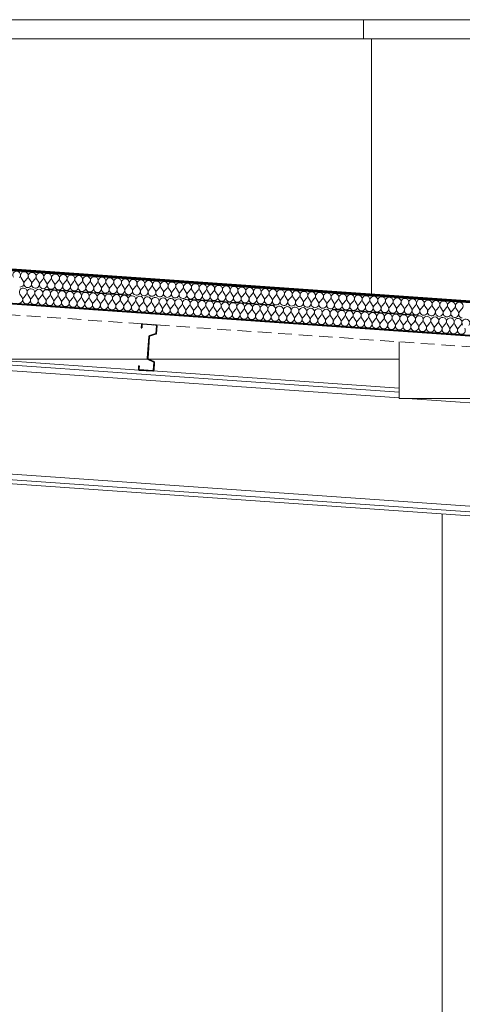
# Model space of a CAD drawing. Header units: millimetres. Extents: x 30792 to 66615, y -300 to 6970.
# Tile 40 of 58: x 59245 to 60870, y 3318 to 6935. Entities that reach past the tile are written whole.
import ezdxf

# ---------------------------------------------------------------- set-up
doc = ezdxf.new("R2010")
doc.units = ezdxf.units.MM
doc.header["$MEASUREMENT"] = 0
for name, pattern in [('Discontinu', [529.166651, 317.499995, -211.666656]), ('Pointillé', [75, 50, -25]), ('Wipeout_Contour', [1000, 0, -1000])]:
    doc.linetypes.add(name, pattern=pattern)
for name, color, linetype in [('Finitions - Etanchéité.5-Etanchéité', 7, 'Continuous'), ('Métal _ Bardage.Charp_Couv_Bard_Métal', 7, 'Continuous'), ('Métal _ Charpente Couverture.Charp_Couv_Bard_Métal', 7, 'Continuous'), ('Métal _ Charpente.Charp_Couv_Bard_Métal', 7, 'Continuous'), ('Métal _ Finitions.Charp_Couv_Bard_Méta', 7, 'Continuous'), ('Nouveau_Fenêtres ARCHICAD', 7, 'Continuous'), ('Nouveau_Métal _ Finitions.Charp_Couv_Bard_Méta', 7, 'Continuous'), ('Nouveau_Plâtrerie _ Plafonds (Finition).Plâtrerie', 7, 'Continuous')]:
    doc.layers.add(name, color=color, linetype=linetype)

# ---------------------------------------------------------------- blocks, each defined once
blk = doc.blocks.new('*X38')
at = {"layer": 'Finitions - Etanchéité.5-Etanchéité', "linetype": 'Continuous', "lineweight": 15, "true_color": 0x2e45b3}
blk.add_hatch(color=175, dxfattribs=at).paths.add_polyline_path([(63618.3, 5705.5), (63618.3, 5707.5), (48778.3, 6745.3), (48778.3, 6743.3)])
blk = doc.blocks.new('*X39')
at = {"layer": 'Finitions - Etanchéité.5-Etanchéité', "linetype": 'Continuous', "lineweight": 15, "true_color": 0x6a6a6a}
blk.add_hatch(color=251, dxfattribs=at).paths.add_polyline_path([(63618.3, 5707.5), (63618.3, 5709.5), (48778.3, 6747.3), (48778.3, 6745.3)])
blk = doc.blocks.new('*X40')
at = {"layer": 'Finitions - Etanchéité.5-Etanchéité', "linetype": 'Continuous', "lineweight": 15, "true_color": 0xe8e8e8}
blk.add_hatch(color=254, dxfattribs=at).paths.add_polyline_path([(63618.3, 5709.5), (63618.3, 5711.6), (48778.3, 6749.3), (48778.3, 6747.3)])
blk = doc.blocks.new('*X41')
at = {"layer": 'Finitions - Etanchéité.5-Etanchéité', "color": 2, "linetype": 'Continuous', "lineweight": 15, "true_color": 0xfee600}
for p, q in [((59250.5, 5986.6), (59258.3, 5974.6)), ((59273.3, 5985), (59264, 5974.2)), ((59279, 5984.6), (59286.8, 5972.6)), ((59301.8, 5983), (59292.5, 5972.2)), ((59307.5, 5982.6), (59315.3, 5970.6)), ((59330.3, 5981), (59321, 5970.2)), ((59336, 5980.6), (59343.8, 5968.6)), ((59358.8, 5979), (59349.5, 5968.2)), ((59364.5, 5978.6), (59372.3, 5966.6)), ((59387.3, 5977.1), (59378, 5966.2)), ((59393, 5976.7), (59400.8, 5964.7)), ((59415.8, 5975.1), (59406.5, 5964.3)), ((59421.5, 5974.7), (59429.3, 5962.7)), ((59444.3, 5973.1), (59435, 5962.3)), ((59450, 5972.7), (59457.8, 5960.7)), ((59472.8, 5971.1), (59463.5, 5960.3)), ((59478.5, 5970.7), (59486.3, 5958.7)), ((59501.3, 5969.1), (59492, 5958.3)), ((59507, 5968.7), (59514.8, 5956.7)), ((59529.8, 5967.1), (59520.5, 5956.3)), ((59535.5, 5966.7), (59543.3, 5954.7)), ((59558.3, 5965.1), (59549, 5954.3)), ((59564, 5964.7), (59571.8, 5952.7)), ((59586.8, 5963.1), (59577.5, 5952.3)), ((59592.5, 5962.7), (59600.3, 5950.7)), ((59615.3, 5961.1), (59606, 5950.3)), ((59621, 5960.7), (59628.8, 5948.7)), ((59643.8, 5959.1), (59634.5, 5948.3)), ((59649.5, 5958.7), (59657.3, 5946.7)), ((59672.3, 5957.1), (59663, 5946.3)), ((59678, 5956.7), (59685.8, 5944.7)), ((59700.8, 5955.1), (59691.5, 5944.3)), ((59706.5, 5954.7), (59714.3, 5942.7)), ((59729.3, 5953.1), (59720, 5942.3)), ((59735, 5952.7), (59742.8, 5940.7)), ((59757.8, 5951.1), (59748.5, 5940.3)), ((59763.5, 5950.7), (59771.3, 5938.7)), ((59786.3, 5949.1), (59777, 5938.3)), ((59792, 5948.8), (59799.8, 5936.8)), ((59814.8, 5947.2), (59805.5, 5936.4)), ((59820.5, 5946.8), (59828.3, 5934.8)), ((59843.3, 5945.2), (59834, 5934.4)), ((59849, 5944.8), (59856.8, 5932.8)), ((59871.8, 5943.2), (59862.5, 5932.4)), ((59877.5, 5942.8), (59885.3, 5930.8)), ((59900.3, 5941.2), (59891, 5930.4)), ((59906.1, 5940.8), (59913.8, 5928.8)), ((59928.9, 5939.2), (59919.5, 5928.4)), ((59934.6, 5938.8), (59942.3, 5926.8)), ((59957.4, 5937.2), (59948, 5926.4)), ((59963.1, 5936.8), (59970.8, 5924.8)), ((59985.9, 5935.2), (59976.5, 5924.4)), ((59991.6, 5934.8), (59999.3, 5922.8)), ((60014.4, 5933.2), (60005, 5922.4)), ((60020.1, 5932.8), (60027.8, 5920.8)), ((60042.9, 5931.2), (60033.5, 5920.4)), ((60048.6, 5930.8), (60056.3, 5918.8)), ((60071.4, 5929.2), (60062, 5918.4)), ((60077.1, 5928.8), (60084.8, 5916.8)), ((60099.9, 5927.2), (60090.5, 5916.4)), ((60105.6, 5926.8), (60113.3, 5914.8)), ((60128.4, 5925.2), (60119, 5914.4)), ((60134.1, 5924.8), (60141.8, 5912.8)), ((60156.9, 5923.2), (60147.5, 5912.4)), ((60162.6, 5922.8), (60170.3, 5910.8)), ((60185.4, 5921.2), (60176, 5910.4)), ((60191.1, 5920.8), (60198.8, 5908.8)), ((60213.9, 5919.3), (60204.5, 5908.5)), ((60219.6, 5918.9), (60227.3, 5906.9)), ((60242.4, 5917.3), (60233, 5906.5)), ((60248.1, 5916.9), (60255.8, 5904.9)), ((60270.9, 5915.3), (60261.5, 5904.5)), ((60276.6, 5914.9), (60284.3, 5902.9)), ((60299.4, 5913.3), (60290, 5902.5)), ((60305.1, 5912.9), (60312.8, 5900.9)), ((60327.9, 5911.3), (60318.5, 5900.5)), ((60333.6, 5910.9), (60341.3, 5898.9)), ((60356.4, 5909.3), (60347, 5898.5)), ((60362.1, 5908.9), (60369.8, 5896.9)), ((60384.9, 5907.3), (60375.5, 5896.5)), ((60390.6, 5906.9), (60398.3, 5894.9)), ((60413.4, 5905.3), (60404, 5894.5)), ((60419.1, 5904.9), (60426.8, 5892.9)), ((60441.9, 5903.3), (60432.5, 5892.5)), ((60447.6, 5902.9), (60455.3, 5890.9)), ((60470.4, 5901.3), (60461, 5890.5)), ((60476.1, 5900.9), (60483.8, 5888.9)), ((60498.9, 5899.3), (60489.5, 5888.5)), ((60504.6, 5898.9), (60512.3, 5886.9)), ((60527.4, 5897.3), (60518, 5886.5)), ((60533.1, 5896.9), (60540.8, 5884.9)), ((60555.9, 5895.3), (60546.5, 5884.5)), ((60561.6, 5894.9), (60569.3, 5882.9)), ((60584.4, 5893.3), (60575, 5882.5)), ((60590.1, 5892.9), (60597.8, 5880.9)), ((60612.9, 5891.4), (60603.5, 5880.5)), ((60618.6, 5891), (60626.3, 5879)), ((60641.4, 5889.4), (60632, 5878.6)), ((60647.1, 5889), (60654.9, 5877)), ((60669.9, 5887.4), (60660.6, 5876.6)), ((60675.6, 5887), (60683.4, 5875)), ((60698.4, 5885.4), (60689.1, 5874.6)), ((60704.1, 5885), (60711.9, 5873)), ((60726.9, 5883.4), (60717.6, 5872.6)), ((60732.6, 5883), (60740.4, 5871)), ((60755.4, 5881.4), (60746.1, 5870.6)), ((60761.1, 5881), (60768.9, 5869)), ((60783.9, 5879.4), (60774.6, 5868.6)), ((60789.6, 5879), (60797.4, 5867)), ((60812.4, 5877.4), (60803.1, 5866.6)), ((60818.1, 5877), (60825.9, 5865)), ((60840.9, 5875.4), (60831.6, 5864.6)), ((60846.6, 5875), (60854.4, 5863)), ((60869.4, 5873.4), (60860.1, 5862.6))]:
    blk.add_line(p, q, dxfattribs=at)
for centre, start, end in [((59234, 5996.4), 319.1301, 212.8699), ((59262.5, 5994.4), 319.1301, 212.8699), ((59291, 5992.4), 319.1301, 212.8699), ((59246.3, 5966.9), 266, 32.8699), ((59274.8, 5964.9), 139.1301, 266), ((59274.8, 5964.9), 266, 32.8699), ((59303.3, 5962.9), 139.1301, 266), ((59303.3, 5962.9), 266, 32.8699), ((59319.5, 5990.4), 319.1301, 212.8699), ((59331.8, 5960.9), 139.1301, 266), ((59348, 5988.4), 319.1301, 212.8699), ((59376.5, 5986.4), 319.1301, 212.8699), ((59405, 5984.4), 319.1301, 212.8699), ((59433.5, 5982.4), 319.1301, 212.8699), ((59462, 5980.4), 319.1301, 212.8699), ((59490.5, 5978.4), 319.1301, 212.8699), ((59519, 5976.4), 319.1301, 212.8699), ((59547.5, 5974.4), 319.1301, 212.8699), ((59576, 5972.4), 319.1301, 212.8699), ((59604.5, 5970.5), 319.1301, 212.8699), ((59633, 5968.5), 319.1301, 212.8699), ((59661.5, 5966.5), 319.1301, 212.8699), ((59690, 5964.5), 319.1301, 212.8699), ((59718.5, 5962.5), 319.1301, 212.8699), ((59747, 5960.5), 319.1301, 212.8699), ((59775.5, 5958.5), 319.1301, 212.8699), ((59804, 5956.5), 319.1301, 212.8699), ((59331.8, 5960.9), 266, 32.8699), ((59360.3, 5958.9), 139.1301, 266), ((59360.3, 5958.9), 266, 32.8699), ((59388.8, 5956.9), 139.1301, 266), ((59388.8, 5956.9), 266, 32.8699), ((59417.3, 5954.9), 139.1301, 266), ((59417.3, 5954.9), 266, 32.8699), ((59445.8, 5952.9), 139.1301, 266), ((59445.8, 5952.9), 266, 32.8699), ((59474.3, 5950.9), 139.1301, 266), ((59474.3, 5950.9), 266, 32.8699), ((59502.8, 5948.9), 139.1301, 266), ((59502.8, 5948.9), 266, 32.8699), ((59531.3, 5946.9), 139.1301, 266), ((59531.3, 5946.9), 266, 32.8699), ((59559.8, 5944.9), 139.1301, 266), ((59559.8, 5944.9), 266, 32.8699), ((59588.3, 5943), 139.1301, 266), ((59588.3, 5943), 266, 32.8699), ((59616.8, 5941), 139.1301, 266), ((59616.8, 5941), 266, 32.8699), ((59645.3, 5939), 139.1301, 266), ((59645.3, 5939), 266, 32.8699), ((59673.8, 5937), 139.1301, 266), ((59673.8, 5937), 266, 32.8699), ((59702.3, 5935), 139.1301, 266), ((59702.3, 5935), 266, 32.8699), ((59730.8, 5933), 139.1301, 266), ((59730.8, 5933), 266, 32.8699), ((59759.3, 5931), 139.1301, 266), ((59759.3, 5931), 266, 32.8699), ((59787.8, 5929), 139.1301, 266), ((59787.8, 5929), 266, 32.8699), ((59816.3, 5927), 139.1301, 266), ((59816.3, 5927), 266, 32.8699), ((59832.5, 5954.5), 319.1301, 212.8699), ((59844.8, 5925), 139.1301, 266), ((59844.8, 5925), 266, 32.8699), ((59861, 5952.5), 319.1301, 212.8699), ((59889.5, 5950.5), 319.1301, 212.8699), ((59918, 5948.5), 319.1301, 212.8699), ((59946.6, 5946.5), 319.1301, 212.8699), ((59975.1, 5944.5), 319.1301, 212.8699), ((60003.6, 5942.6), 319.1301, 212.8699), ((60032.1, 5940.6), 319.1301, 212.8699), ((60060.6, 5938.6), 319.1301, 212.8699), ((60089.1, 5936.6), 319.1301, 212.8699), ((60117.6, 5934.6), 319.1301, 212.8699), ((60146.1, 5932.6), 319.1301, 212.8699), ((60174.6, 5930.6), 319.1301, 212.8699), ((60203.1, 5928.6), 319.1301, 212.8699), ((60231.6, 5926.6), 319.1301, 212.8699), ((60260.1, 5924.6), 319.1301, 212.8699), ((60288.6, 5922.6), 319.1301, 212.8699), ((60317.1, 5920.6), 319.1301, 212.8699), ((60345.6, 5918.6), 319.1301, 212.8699), ((59873.3, 5923), 139.1301, 266), ((59873.3, 5923), 266, 32.8699), ((59901.8, 5921), 139.1301, 266), ((59901.8, 5921), 266, 32.8699), ((59930.3, 5919), 139.1301, 266), ((59930.3, 5919), 266, 32.8699), ((59958.8, 5917), 139.1301, 266), ((59958.8, 5917), 266, 32.8699), ((59987.3, 5915), 139.1301, 266), ((59987.3, 5915), 266, 32.8699), ((60015.8, 5913.1), 139.1301, 266), ((60015.8, 5913.1), 266, 32.8699), ((60044.3, 5911.1), 139.1301, 266), ((60044.3, 5911.1), 266, 32.8699), ((60072.8, 5909.1), 139.1301, 266), ((60072.8, 5909.1), 266, 32.8699), ((60101.3, 5907.1), 139.1301, 266), ((60101.3, 5907.1), 266, 32.8699), ((60129.8, 5905.1), 139.1301, 266), ((60129.8, 5905.1), 266, 32.8699), ((60158.3, 5903.1), 139.1301, 266), ((60158.3, 5903.1), 266, 32.8699), ((60186.8, 5901.1), 139.1301, 266), ((60186.8, 5901.1), 266, 32.8699), ((60215.3, 5899.1), 139.1301, 266), ((60215.3, 5899.1), 266, 32.8699), ((60243.8, 5897.1), 139.1301, 266), ((60243.8, 5897.1), 266, 32.8699), ((60272.3, 5895.1), 139.1301, 266), ((60272.3, 5895.1), 266, 32.8699), ((60300.8, 5893.1), 139.1301, 266), ((60300.8, 5893.1), 266, 32.8699), ((60329.3, 5891.1), 139.1301, 266), ((60329.3, 5891.1), 266, 32.8699), ((60357.8, 5889.1), 139.1301, 266), ((60357.8, 5889.1), 266, 32.8699), ((60374.1, 5916.6), 319.1301, 212.8699), ((60402.6, 5914.7), 319.1301, 212.8699), ((60431.1, 5912.7), 319.1301, 212.8699), ((60459.6, 5910.7), 319.1301, 212.8699), ((60488.1, 5908.7), 319.1301, 212.8699), ((60516.6, 5906.7), 319.1301, 212.8699), ((60545.1, 5904.7), 319.1301, 212.8699), ((60573.6, 5902.7), 319.1301, 212.8699), ((60602.1, 5900.7), 319.1301, 212.8699), ((60630.6, 5898.7), 319.1301, 212.8699), ((60659.1, 5896.7), 319.1301, 212.8699), ((60687.6, 5894.7), 319.1301, 212.8699), ((60716.1, 5892.7), 319.1301, 212.8699), ((60744.6, 5890.7), 319.1301, 212.8699), ((60773.1, 5888.7), 319.1301, 212.8699), ((60801.6, 5886.7), 319.1301, 212.8699), ((60830.1, 5884.8), 319.1301, 212.8699), ((60858.6, 5882.8), 319.1301, 212.8699), ((60386.3, 5887.1), 139.1301, 266), ((60386.3, 5887.1), 266, 32.8699), ((60414.8, 5885.2), 139.1301, 266), ((60414.8, 5885.2), 266, 32.8699), ((60443.3, 5883.2), 139.1301, 266), ((60443.3, 5883.2), 266, 32.8699), ((60471.8, 5881.2), 139.1301, 266), ((60471.8, 5881.2), 266, 32.8699), ((60500.3, 5879.2), 139.1301, 266), ((60500.3, 5879.2), 266, 32.8699), ((60528.8, 5877.2), 139.1301, 266), ((60528.8, 5877.2), 266, 32.8699), ((60557.3, 5875.2), 139.1301, 266), ((60557.3, 5875.2), 266, 32.8699), ((60585.8, 5873.2), 139.1301, 266), ((60585.8, 5873.2), 266, 32.8699), ((60614.4, 5871.2), 139.1301, 266), ((60614.4, 5871.2), 266, 32.8699), ((60642.9, 5869.2), 139.1301, 266), ((60642.9, 5869.2), 266, 32.8699), ((60671.4, 5867.2), 139.1301, 266), ((60671.4, 5867.2), 266, 32.8699), ((60699.9, 5865.2), 139.1301, 266), ((60699.9, 5865.2), 266, 32.8699), ((60728.4, 5863.2), 139.1301, 266), ((60728.4, 5863.2), 266, 32.8699), ((60756.9, 5861.2), 139.1301, 266), ((60756.9, 5861.2), 266, 32.8699), ((60785.4, 5859.2), 139.1301, 266), ((60785.4, 5859.2), 266, 32.8699), ((60813.9, 5857.2), 139.1301, 266), ((60813.9, 5857.2), 266, 32.8699), ((60842.4, 5855.3), 139.1301, 266), ((60842.4, 5855.3), 266, 32.8699), ((60870.9, 5853.3), 139.1301, 266)]:
    blk.add_arc(centre, 14.3, start, end, dxfattribs=at)
blk = doc.blocks.new('*X42')
at = {"layer": 'Finitions - Etanchéité.5-Etanchéité', "color": 2, "linetype": 'Continuous', "lineweight": 15, "true_color": 0xfee600}
for p, q in [((59246.3, 5926.8), (59254.1, 5914.8)), ((59269.1, 5925.2), (59259.8, 5914.4)), ((59274.8, 5924.8), (59282.6, 5912.8)), ((59297.6, 5923.2), (59288.3, 5912.4)), ((59303.3, 5922.8), (59311.1, 5910.8)), ((59326.1, 5921.2), (59316.8, 5910.4)), ((59331.8, 5920.8), (59339.6, 5908.8)), ((59354.6, 5919.2), (59345.3, 5908.4)), ((59360.3, 5918.8), (59368.1, 5906.8)), ((59383.1, 5917.2), (59373.8, 5906.4)), ((59388.8, 5916.8), (59396.6, 5904.8)), ((59411.6, 5915.2), (59402.3, 5904.4)), ((59417.3, 5914.8), (59425.1, 5902.8)), ((59440.1, 5913.2), (59430.8, 5902.4)), ((59445.8, 5912.8), (59453.6, 5900.8)), ((59468.6, 5911.2), (59459.3, 5900.4)), ((59474.3, 5910.8), (59482.1, 5898.8)), ((59497.1, 5909.2), (59487.8, 5898.4)), ((59502.8, 5908.8), (59510.6, 5896.8)), ((59525.6, 5907.2), (59516.3, 5896.4)), ((59531.3, 5906.8), (59539.1, 5894.8)), ((59554.1, 5905.2), (59544.8, 5894.4)), ((59559.8, 5904.8), (59567.6, 5892.8)), ((59582.6, 5903.2), (59573.3, 5892.4)), ((59588.3, 5902.8), (59596.1, 5890.8)), ((59611.1, 5901.3), (59601.8, 5890.5)), ((59616.8, 5900.9), (59624.6, 5888.9)), ((59639.6, 5899.3), (59630.3, 5888.5)), ((59645.3, 5898.9), (59653.1, 5886.9)), ((59668.1, 5897.3), (59658.8, 5886.5)), ((59673.9, 5896.9), (59681.6, 5884.9)), ((59696.7, 5895.3), (59687.3, 5884.5)), ((59702.4, 5894.9), (59710.1, 5882.9)), ((59725.2, 5893.3), (59715.8, 5882.5)), ((59730.9, 5892.9), (59738.6, 5880.9)), ((59753.7, 5891.3), (59744.3, 5880.5)), ((59759.4, 5890.9), (59767.1, 5878.9)), ((59782.2, 5889.3), (59772.8, 5878.5)), ((59787.9, 5888.9), (59795.6, 5876.9)), ((59810.7, 5887.3), (59801.3, 5876.5)), ((59816.4, 5886.9), (59824.1, 5874.9)), ((59839.2, 5885.3), (59829.8, 5874.5)), ((59844.9, 5884.9), (59852.6, 5872.9)), ((59867.7, 5883.3), (59858.3, 5872.5)), ((59873.4, 5882.9), (59881.1, 5870.9)), ((59896.2, 5881.3), (59886.8, 5870.5)), ((59901.9, 5880.9), (59909.6, 5868.9)), ((59924.7, 5879.3), (59915.3, 5868.5)), ((59930.4, 5878.9), (59938.1, 5866.9)), ((59953.2, 5877.3), (59943.8, 5866.5)), ((59958.9, 5876.9), (59966.6, 5864.9)), ((59981.7, 5875.3), (59972.3, 5864.5)), ((59987.4, 5874.9), (59995.1, 5862.9)), ((60010.2, 5873.4), (60000.8, 5862.5)), ((60015.9, 5873), (60023.6, 5861)), ((60038.7, 5871.4), (60029.3, 5860.6)), ((60044.4, 5871), (60052.1, 5859)), ((60067.2, 5869.4), (60057.8, 5858.6)), ((60072.9, 5869), (60080.6, 5857)), ((60095.7, 5867.4), (60086.3, 5856.6)), ((60101.4, 5867), (60109.1, 5855)), ((60124.2, 5865.4), (60114.8, 5854.6)), ((60129.9, 5865), (60137.6, 5853)), ((60152.7, 5863.4), (60143.3, 5852.6)), ((60158.4, 5863), (60166.1, 5851)), ((60181.2, 5861.4), (60171.8, 5850.6)), ((60186.9, 5861), (60194.6, 5849)), ((60209.7, 5859.4), (60200.3, 5848.6)), ((60215.4, 5859), (60223.1, 5847)), ((60238.2, 5857.4), (60228.8, 5846.6)), ((60243.9, 5857), (60251.6, 5845)), ((60266.7, 5855.4), (60257.3, 5844.6)), ((60272.4, 5855), (60280.1, 5843)), ((60295.2, 5853.4), (60285.8, 5842.6)), ((60300.9, 5853), (60308.6, 5841)), ((60323.7, 5851.4), (60314.3, 5840.6)), ((60329.4, 5851), (60337.1, 5839)), ((60352.2, 5849.4), (60342.8, 5838.6)), ((60357.9, 5849), (60365.6, 5837)), ((60380.7, 5847.4), (60371.3, 5836.6)), ((60386.4, 5847), (60394.1, 5835)), ((60409.2, 5845.4), (60399.8, 5834.6)), ((60414.9, 5845.1), (60422.7, 5833.1)), ((60437.7, 5843.5), (60428.4, 5832.7)), ((60443.4, 5843.1), (60451.2, 5831.1)), ((60466.2, 5841.5), (60456.9, 5830.7)), ((60471.9, 5841.1), (60479.7, 5829.1)), ((60494.7, 5839.5), (60485.4, 5828.7)), ((60500.4, 5839.1), (60508.2, 5827.1)), ((60523.2, 5837.5), (60513.9, 5826.7)), ((60528.9, 5837.1), (60536.7, 5825.1)), ((60551.7, 5835.5), (60542.4, 5824.7)), ((60557.4, 5835.1), (60565.2, 5823.1)), ((60580.2, 5833.5), (60570.9, 5822.7)), ((60585.9, 5833.1), (60593.7, 5821.1)), ((60608.7, 5831.5), (60599.4, 5820.7)), ((60614.4, 5831.1), (60622.2, 5819.1)), ((60637.2, 5829.5), (60627.9, 5818.7)), ((60642.9, 5829.1), (60650.7, 5817.1)), ((60665.7, 5827.5), (60656.4, 5816.7)), ((60671.4, 5827.1), (60679.2, 5815.1)), ((60694.2, 5825.5), (60684.9, 5814.7)), ((60699.9, 5825.1), (60707.7, 5813.1)), ((60722.7, 5823.5), (60713.4, 5812.7)), ((60728.4, 5823.1), (60736.2, 5811.1)), ((60751.2, 5821.5), (60741.9, 5810.7)), ((60756.9, 5821.1), (60764.7, 5809.1)), ((60779.7, 5819.5), (60770.4, 5808.7)), ((60785.4, 5819.1), (60793.2, 5807.1)), ((60808.2, 5817.5), (60798.9, 5806.7)), ((60813.9, 5817.1), (60821.7, 5805.1)), ((60836.7, 5815.6), (60827.4, 5804.8)), ((60842.4, 5815.2), (60850.2, 5803.2)), ((60865.2, 5813.6), (60855.9, 5802.8))]:
    blk.add_line(p, q, dxfattribs=at)
for centre, start, end in [((59258.3, 5934.5), 319.1301, 212.8699), ((59286.8, 5932.5), 319.1301, 212.8699), ((59315.3, 5930.5), 319.1301, 212.8699), ((59343.8, 5928.5), 319.1301, 212.8699), ((59372.3, 5926.5), 319.1301, 212.8699), ((59400.8, 5924.6), 319.1301, 212.8699), ((59429.3, 5922.6), 319.1301, 212.8699), ((59457.8, 5920.6), 319.1301, 212.8699), ((59486.3, 5918.6), 319.1301, 212.8699), ((59242.1, 5907), 266, 32.8699), ((59270.6, 5905), 139.1301, 266), ((59270.6, 5905), 266, 32.8699), ((59299.1, 5903), 139.1301, 266), ((59299.1, 5903), 266, 32.8699), ((59327.6, 5901), 139.1301, 266), ((59327.6, 5901), 266, 32.8699), ((59356.1, 5899), 139.1301, 266), ((59356.1, 5899), 266, 32.8699), ((59384.6, 5897), 139.1301, 266), ((59384.6, 5897), 266, 32.8699), ((59413.1, 5895.1), 139.1301, 266), ((59413.1, 5895.1), 266, 32.8699), ((59441.6, 5893.1), 139.1301, 266), ((59441.6, 5893.1), 266, 32.8699), ((59470.1, 5891.1), 139.1301, 266), ((59470.1, 5891.1), 266, 32.8699), ((59498.6, 5889.1), 139.1301, 266), ((59498.6, 5889.1), 266, 32.8699), ((59514.8, 5916.6), 319.1301, 212.8699), ((59543.3, 5914.6), 319.1301, 212.8699), ((59571.8, 5912.6), 319.1301, 212.8699), ((59600.3, 5910.6), 319.1301, 212.8699), ((59628.8, 5908.6), 319.1301, 212.8699), ((59657.3, 5906.6), 319.1301, 212.8699), ((59685.8, 5904.6), 319.1301, 212.8699), ((59714.4, 5902.6), 319.1301, 212.8699), ((59742.9, 5900.6), 319.1301, 212.8699), ((59771.4, 5898.6), 319.1301, 212.8699), ((59799.9, 5896.7), 319.1301, 212.8699), ((59828.4, 5894.7), 319.1301, 212.8699), ((59856.9, 5892.7), 319.1301, 212.8699), ((59885.4, 5890.7), 319.1301, 212.8699), ((59913.9, 5888.7), 319.1301, 212.8699), ((59942.4, 5886.7), 319.1301, 212.8699), ((59970.9, 5884.7), 319.1301, 212.8699), ((59999.4, 5882.7), 319.1301, 212.8699), ((59527.1, 5887.1), 139.1301, 266), ((59527.1, 5887.1), 266, 32.8699), ((59555.6, 5885.1), 139.1301, 266), ((59555.6, 5885.1), 266, 32.8699), ((59584.1, 5883.1), 139.1301, 266), ((59584.1, 5883.1), 266, 32.8699), ((59612.6, 5881.1), 139.1301, 266), ((59612.6, 5881.1), 266, 32.8699), ((59641.1, 5879.1), 139.1301, 266), ((59641.1, 5879.1), 266, 32.8699), ((59669.6, 5877.1), 139.1301, 266), ((59669.6, 5877.1), 266, 32.8699), ((59698.1, 5875.1), 139.1301, 266), ((59698.1, 5875.1), 266, 32.8699), ((59726.6, 5873.1), 139.1301, 266), ((59726.6, 5873.1), 266, 32.8699), ((59755.1, 5871.1), 139.1301, 266), ((59755.1, 5871.1), 266, 32.8699), ((59783.6, 5869.1), 139.1301, 266), ((59783.6, 5869.1), 266, 32.8699), ((59812.1, 5867.2), 139.1301, 266), ((59812.1, 5867.2), 266, 32.8699), ((59840.6, 5865.2), 139.1301, 266), ((59840.6, 5865.2), 266, 32.8699), ((59869.1, 5863.2), 139.1301, 266), ((59869.1, 5863.2), 266, 32.8699), ((59897.6, 5861.2), 139.1301, 266), ((59897.6, 5861.2), 266, 32.8699), ((59926.1, 5859.2), 139.1301, 266), ((59926.1, 5859.2), 266, 32.8699), ((59954.6, 5857.2), 139.1301, 266), ((59954.6, 5857.2), 266, 32.8699), ((59983.1, 5855.2), 139.1301, 266), ((59983.1, 5855.2), 266, 32.8699), ((60011.6, 5853.2), 139.1301, 266), ((60011.6, 5853.2), 266, 32.8699), ((60027.9, 5880.7), 319.1301, 212.8699), ((60040.1, 5851.2), 139.1301, 266), ((60056.4, 5878.7), 319.1301, 212.8699), ((60084.9, 5876.7), 319.1301, 212.8699), ((60113.4, 5874.7), 319.1301, 212.8699), ((60141.9, 5872.7), 319.1301, 212.8699), ((60170.4, 5870.7), 319.1301, 212.8699), ((60198.9, 5868.7), 319.1301, 212.8699), ((60227.4, 5866.8), 319.1301, 212.8699), ((60255.9, 5864.8), 319.1301, 212.8699), ((60284.4, 5862.8), 319.1301, 212.8699), ((60312.9, 5860.8), 319.1301, 212.8699), ((60341.4, 5858.8), 319.1301, 212.8699), ((60369.9, 5856.8), 319.1301, 212.8699), ((60398.4, 5854.8), 319.1301, 212.8699), ((60426.9, 5852.8), 319.1301, 212.8699), ((60455.4, 5850.8), 319.1301, 212.8699), ((60483.9, 5848.8), 319.1301, 212.8699), ((60512.4, 5846.8), 319.1301, 212.8699), ((60040.1, 5851.2), 266, 32.8699), ((60068.6, 5849.2), 139.1301, 266), ((60068.6, 5849.2), 266, 32.8699), ((60097.1, 5847.2), 139.1301, 266), ((60097.1, 5847.2), 266, 32.8699), ((60125.6, 5845.2), 139.1301, 266), ((60125.6, 5845.2), 266, 32.8699), ((60154.1, 5843.2), 139.1301, 266), ((60154.1, 5843.2), 266, 32.8699), ((60182.6, 5841.2), 139.1301, 266), ((60182.6, 5841.2), 266, 32.8699), ((60211.1, 5839.2), 139.1301, 266), ((60211.1, 5839.2), 266, 32.8699), ((60239.6, 5837.3), 139.1301, 266), ((60239.6, 5837.3), 266, 32.8699), ((60268.1, 5835.3), 139.1301, 266), ((60268.1, 5835.3), 266, 32.8699), ((60296.6, 5833.3), 139.1301, 266), ((60296.6, 5833.3), 266, 32.8699), ((60325.1, 5831.3), 139.1301, 266), ((60325.1, 5831.3), 266, 32.8699), ((60353.6, 5829.3), 139.1301, 266), ((60353.6, 5829.3), 266, 32.8699), ((60382.2, 5827.3), 139.1301, 266), ((60382.2, 5827.3), 266, 32.8699), ((60410.7, 5825.3), 139.1301, 266), ((60410.7, 5825.3), 266, 32.8699), ((60439.2, 5823.3), 139.1301, 266), ((60439.2, 5823.3), 266, 32.8699), ((60467.7, 5821.3), 139.1301, 266), ((60467.7, 5821.3), 266, 32.8699), ((60496.2, 5819.3), 139.1301, 266), ((60496.2, 5819.3), 266, 32.8699), ((60524.7, 5817.3), 139.1301, 266), ((60524.7, 5817.3), 266, 32.8699), ((60540.9, 5844.8), 319.1301, 212.8699), ((60553.2, 5815.3), 139.1301, 266), ((60569.4, 5842.8), 319.1301, 212.8699), ((60597.9, 5840.8), 319.1301, 212.8699), ((60626.4, 5838.9), 319.1301, 212.8699), ((60654.9, 5836.9), 319.1301, 212.8699), ((60683.4, 5834.9), 319.1301, 212.8699), ((60711.9, 5832.9), 319.1301, 212.8699), ((60740.4, 5830.9), 319.1301, 212.8699), ((60768.9, 5828.9), 319.1301, 212.8699), ((60797.4, 5826.9), 319.1301, 212.8699), ((60825.9, 5824.9), 319.1301, 212.8699), ((60854.4, 5822.9), 319.1301, 212.8699), ((60882.9, 5820.9), 319.1301, 212.8699), ((60553.2, 5815.3), 266, 32.8699), ((60581.7, 5813.3), 139.1301, 266), ((60581.7, 5813.3), 266, 32.8699), ((60610.2, 5811.3), 139.1301, 266), ((60610.2, 5811.3), 266, 32.8699), ((60638.7, 5809.4), 139.1301, 266), ((60638.7, 5809.4), 266, 32.8699), ((60667.2, 5807.4), 139.1301, 266), ((60667.2, 5807.4), 266, 32.8699), ((60695.7, 5805.4), 139.1301, 266), ((60695.7, 5805.4), 266, 32.8699), ((60724.2, 5803.4), 139.1301, 266), ((60724.2, 5803.4), 266, 32.8699), ((60752.7, 5801.4), 139.1301, 266), ((60752.7, 5801.4), 266, 32.8699), ((60781.2, 5799.4), 139.1301, 266), ((60781.2, 5799.4), 266, 32.8699), ((60809.7, 5797.4), 139.1301, 266), ((60809.7, 5797.4), 266, 32.8699), ((60838.2, 5795.4), 139.1301, 266), ((60838.2, 5795.4), 266, 32.8699), ((60866.7, 5793.4), 139.1301, 266), ((60866.7, 5793.4), 266, 32.8699)]:
    blk.add_arc(centre, 14.3, start, end, dxfattribs=at)
blk = doc.blocks.new('Élément de coupe_34')
at = {"layer": 'Finitions - Etanchéité.5-Etanchéité', "linetype": 'Continuous', "lineweight": 15, "true_color": 0x3e35cc}
blk.add_hatch(color=182, dxfattribs=at).paths.add_polyline_path([(63618.3, 5583.2), (63618.3, 5585.2), (48778.3, 6623), (48778.3, 6621)])
at = {"layer": 'Finitions - Etanchéité.5-Etanchéité', "linetype": 'Continuous', "lineweight": 15, "true_color": 0x2e45b3}
h = blk.add_hatch(dxfattribs=at)
h.set_pattern_fill('Acier', color=175, style=0, pattern_type=2)
h.set_pattern_definition([(41, (0, 0), (-73.80664, 84.90483), []), (41, (-24.6, 28.3), (-73.80664, 84.90483), [])])
h.paths.add_polyline_path([(63618.3, 5582.3), (63618.3, 5583.2), (48778.3, 6621), (48778.3, 6620.1)])
at = {"layer": 'Finitions - Etanchéité.5-Etanchéité', "lineweight": 0}
for name in ['*X40', '*X39', '*X38']:
    blk.add_blockref(name, (0, 0), dxfattribs=at)
at = {"color": 254, "linetype": 'Wipeout_Contour', "lineweight": 0, "ltscale": 226218.050054}
blk.add_wipeout([(63618.3, 5645.4), (63618.3, 5705.5), (48778.3, 6743.3), (48778.3, 6683.1)], dxfattribs=at).dxf.layer = 'Finitions - Etanchéité.5-Etanchéité'
at = {"layer": 'Finitions - Etanchéité.5-Etanchéité', "lineweight": 0}
blk.add_blockref('*X41', (0, 0), dxfattribs=at)
at = {"color": 254, "linetype": 'Wipeout_Contour', "lineweight": 0, "ltscale": 226191.088457}
blk.add_wipeout([(63618.3, 5585.2), (63618.3, 5645.4), (48778.3, 6683.1), (48778.3, 6623)], dxfattribs=at).dxf.layer = 'Finitions - Etanchéité.5-Etanchéité'
at = {"layer": 'Finitions - Etanchéité.5-Etanchéité', "color": 7, "linetype": 'Continuous', "lineweight": 25}
for p, q in [((48778.3, 6749.3), (63618.3, 5711.6)), ((48778.3, 6743.3), (63618.3, 5705.5))]:
    blk.add_line(p, q, dxfattribs=at)
at = {"layer": 'Finitions - Etanchéité.5-Etanchéité', "color": 7, "linetype": 'Continuous', "lineweight": 15}
for p, q in [((48778.3, 6747.3), (63618.3, 5709.5)), ((48778.3, 6745.3), (63618.3, 5707.5)), ((48778.3, 6623), (63618.3, 5585.2)), ((48778.3, 6621), (63618.3, 5583.2)), ((48778.3, 6620.1), (63618.3, 5582.3))]:
    blk.add_line(p, q, dxfattribs=at)
at = {"layer": 'Finitions - Etanchéité.5-Etanchéité', "color": 7, "linetype": 'Discontinu', "lineweight": 25}
blk.add_line((48778.3, 6683.1), (63618.3, 5645.4), dxfattribs=at)
at = {"layer": 'Finitions - Etanchéité.5-Etanchéité', "color": 251, "linetype": 'Pointillé', "lineweight": 15, "true_color": 0x6a6a6a}
for p, q in [((58299.2, 5915.1), (59695.8, 5817.4)), ((59745.6, 5813.9), (61142.2, 5716.3))]:
    blk.add_line(p, q, dxfattribs=at)
at = {"layer": 'Finitions - Etanchéité.5-Etanchéité', "lineweight": 0}
blk.add_blockref('*X42', (0, 0), dxfattribs=at)
blk = doc.blocks.new('Élément de coupe_40')
at = {"layer": 'Métal _ Charpente Couverture.Charp_Couv_Bard_Métal', "linetype": 'Continuous', "lineweight": 15, "true_color": 0x2e45b3}
h = blk.add_hatch(dxfattribs=at)
h.set_pattern_fill('Acier', color=175, style=0, pattern_type=2)
h.set_pattern_definition([(135, (0, 0), (79.54951, 79.54951), []), (135, (-26.52, -26.52), (79.54951, 79.54951), [])])
h.paths.add_polyline_path([(59695.8, 5817.4), (59693.6, 5816.7), (59692.6, 5814.7), (59691.7, 5802.7), (59693.2, 5802.6), (59694, 5814.5), (59694.6, 5815.6), (59695.6, 5815.9), (59745.5, 5812.4), (59746.6, 5811.9), (59746.9, 5810.8), (59744.9, 5782), (59744.6, 5781.1), (59743.9, 5780.6), (59721.1, 5773.3), (59719.7, 5772.3), (59719, 5770.7), (59713.5, 5690.9), (59713.9, 5689.2), (59715.2, 5688), (59736.7, 5677.6), (59737.3, 5677), (59737.5, 5676.1), (59735.5, 5647.2), (59735, 5646.2), (59733.9, 5645.9), (59684, 5649.3), (59683, 5649.9), (59682.6, 5650.9), (59683.4, 5662.9), (59681.9, 5663), (59681.1, 5651), (59681.8, 5648.9), (59683.9, 5647.8), (59733.8, 5644.4), (59735.9, 5645.1), (59737, 5647.1), (59739, 5676), (59738.6, 5677.8), (59737.3, 5679), (59715.8, 5689.3), (59715.2, 5689.9), (59715, 5690.8), (59720.5, 5770.6), (59720.9, 5771.4), (59721.6, 5771.9), (59744.3, 5779.2), (59745.8, 5780.2), (59746.4, 5781.8), (59748.4, 5810.7), (59747.7, 5812.9), (59745.6, 5813.9)])
at = {"layer": 'Métal _ Charpente Couverture.Charp_Couv_Bard_Métal', "color": 7, "linetype": 'Continuous', "lineweight": 25}
for p, q in [((59691.7, 5802.7), (59693.2, 5802.6)), ((59695.8, 5817.4), (59693.6, 5816.7)), ((59695.8, 5817.4), (59745.6, 5813.9)), ((59745.6, 5813.9), (59747.7, 5812.9)), ((59681.9, 5663), (59683.4, 5662.9))]:
    blk.add_line(p, q, dxfattribs=at)
at = {"layer": 'Métal _ Charpente Couverture.Charp_Couv_Bard_Métal', "color": 7, "linetype": 'Continuous', "lineweight": 25, "flags": 128}
for points in [[(59693.6, 5816.7), (59692.6, 5814.7), (59691.7, 5802.7)], [(59694.6, 5815.6), (59694, 5814.5), (59693.2, 5802.6)], [(59746.6, 5811.9), (59745.5, 5812.4), (59695.6, 5815.9), (59694.6, 5815.6)], [(59746.6, 5811.9), (59746.9, 5810.8), (59744.9, 5782), (59744.6, 5781.1)], [(59747.7, 5812.9), (59748.4, 5810.7), (59746.4, 5781.8), (59745.8, 5780.2)], [(59719.7, 5772.3), (59719, 5770.7), (59713.5, 5690.9), (59713.9, 5689.2)], [(59720.9, 5771.4), (59720.5, 5770.6), (59715, 5690.8), (59715.2, 5689.9)], [(59744.6, 5781.1), (59743.9, 5780.6), (59721.1, 5773.3), (59719.7, 5772.3)], [(59745.8, 5780.2), (59744.3, 5779.2), (59721.6, 5771.9), (59720.9, 5771.4)], [(59713.9, 5689.2), (59715.2, 5688), (59736.7, 5677.6), (59737.3, 5677)], [(59715.2, 5689.9), (59715.8, 5689.3), (59737.3, 5679), (59738.6, 5677.8)], [(59681.9, 5663), (59681.1, 5651), (59681.8, 5648.9)], [(59681.8, 5648.9), (59683.9, 5647.8), (59733.8, 5644.4), (59735.9, 5645.1)], [(59683.4, 5662.9), (59682.6, 5650.9), (59683, 5649.9)], [(59683, 5649.9), (59684, 5649.3), (59733.9, 5645.9), (59735, 5646.2)], [(59737.3, 5677), (59737.5, 5676.1), (59735.5, 5647.2), (59735, 5646.2)], [(59738.6, 5677.8), (59739, 5676), (59737, 5647.1), (59735.9, 5645.1)]]:
    blk.add_lwpolyline(points, dxfattribs=at)
blk = doc.blocks.new('Élément de coupe_63')
at = {"layer": 'Métal _ Finitions.Charp_Couv_Bard_Méta', "color": 7, "linetype": 'Continuous', "lineweight": 15}
for p, q in [((53386.5, 6935), (60507.5, 6935)), ((53589.4, 6865), (60507.5, 6865))]:
    blk.add_line(p, q, dxfattribs=at)
blk = doc.blocks.new('Élément de coupe_69')
at = {"layer": 'Métal _ Bardage.Charp_Couv_Bard_Métal', "color": 7, "linetype": 'Continuous', "lineweight": 15}
blk.add_line((60536.6, 5927), (60536.6, 6865), dxfattribs=at)
blk = doc.blocks.new('Élément de coupe_73')
at = {"layer": 'Nouveau_Plâtrerie _ Plafonds (Finition).Plâtrerie', "color": 7, "linetype": 'Continuous', "lineweight": 15}
for p, q in [((59111.3, 5687.9), (59715.4, 5687.9)), ((59718.8, 5687.9), (60637.6, 5687.9))]:
    blk.add_line(p, q, dxfattribs=at)
blk = doc.blocks.new('Élément de coupe_81')
at = {"layer": 'Nouveau_Métal _ Finitions.Charp_Couv_Bard_Méta', "color": 7, "linetype": 'Continuous', "lineweight": 15}
for p, q in [((60507.5, 6865), (60507.5, 6935)), ((63489.3, 6935), (60507.5, 6935)), ((63512.4, 6880.2), (63494.3, 6880.2)), ((63936.1, 6880.2), (63929.3, 6880.2)), ((63932.6, 6876.7), (63929.3, 6876.7)), ((63489.3, 6865), (60507.5, 6865)), ((63944.3, 6865), (63929.3, 6865))]:
    blk.add_line(p, q, dxfattribs=at)
blk = doc.blocks.new('Élément de coupe_83')
at = {"layer": 'Métal _ Bardage.Charp_Couv_Bard_Métal', "color": 7, "linetype": 'Continuous', "lineweight": 15}
for p, q in [((60637.6, 5751.6), (60637.6, 5543.3)), ((61179, 5543.3), (60637.6, 5543.3)), ((62610.2, 5543.3), (61180.5, 5543.3)), ((63518.4, 5543.3), (62611.7, 5543.3))]:
    blk.add_line(p, q, dxfattribs=at)
blk = doc.blocks.new('Élément de coupe_89')
at = {"layer": 'Nouveau_Fenêtres ARCHICAD', "color": 251, "linetype": 'Continuous', "lineweight": 15, "true_color": 0x6a6a6a}
blk.add_line((60796.5, 5118.9), (60796.5, 0), dxfattribs=at)
blk = doc.blocks.new('Élément de coupe_108')
at = {"layer": 'Métal _ Charpente.Charp_Couv_Bard_Métal', "color": 7, "linetype": 'Continuous', "lineweight": 15}
for p, q in [((49713.5, 6309.4), (60637.6, 5545.5)), ((49715, 6330.3), (60637.6, 5566.5)), ((49685.6, 5910.5), (62360, 5024.3)), ((49687.1, 5931.5), (62361.4, 5045.2)), ((49684.6, 5896), (62358.9, 5009.7)), ((58287.3, 5745.5), (59683.9, 5647.8)), ((59733.8, 5644.4), (60637.6, 5581.2)), ((60668.7, 5543.3), (62387.8, 5423.1))]:
    blk.add_line(p, q, dxfattribs=at)

msp = doc.modelspace()

# ---------------------------------------------------------------- block references
at = {"layer": 'Finitions - Etanchéité.5-Etanchéité', "lineweight": 0}
msp.add_blockref('Élément de coupe_34', (0, 0), dxfattribs=at)
at = {"layer": 'Métal _ Finitions.Charp_Couv_Bard_Méta', "lineweight": 0}
msp.add_blockref('Élément de coupe_63', (0, 0), dxfattribs=at)
at = {"layer": 'Nouveau_Fenêtres ARCHICAD', "lineweight": 0}
msp.add_blockref('Élément de coupe_89', (0, 0), dxfattribs=at)
at = {"layer": 'Nouveau_Métal _ Finitions.Charp_Couv_Bard_Méta', "lineweight": 0}
msp.add_blockref('Élément de coupe_81', (0, 0), dxfattribs=at)

# ---------------------------------------------------------------- next in the draw order: block references
at = {"layer": 'Métal _ Bardage.Charp_Couv_Bard_Métal', "lineweight": 0}
for name in ['Élément de coupe_69', 'Élément de coupe_83']:
    msp.add_blockref(name, (0, 0), dxfattribs=at)
at = {"layer": 'Métal _ Charpente Couverture.Charp_Couv_Bard_Métal', "lineweight": 0}
msp.add_blockref('Élément de coupe_40', (0, 0), dxfattribs=at)
at = {"layer": 'Métal _ Charpente.Charp_Couv_Bard_Métal', "lineweight": 0}
msp.add_blockref('Élément de coupe_108', (0, 0), dxfattribs=at)
at = {"layer": 'Nouveau_Plâtrerie _ Plafonds (Finition).Plâtrerie', "lineweight": 0}
msp.add_blockref('Élément de coupe_73', (0, 0), dxfattribs=at)

doc.saveas('drawing.dxf')
